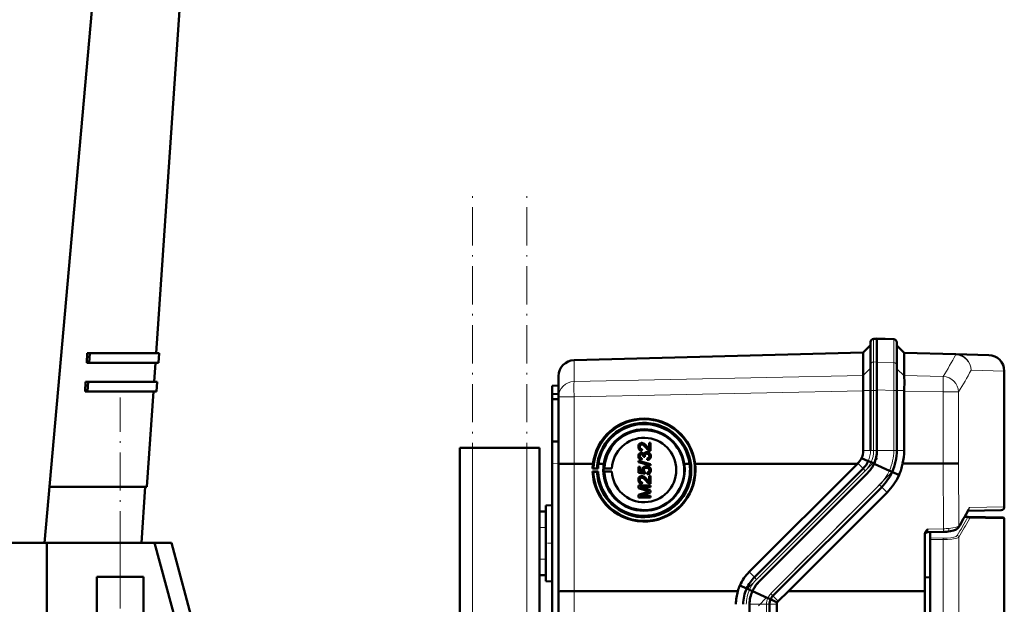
# Model space of a CAD drawing. Extents: x -2065 to 2446, y -2260 to 958.
# Tile 49 of 63: x 458 to 768, y 102 to 286. Entities that reach past the tile are written whole.
import ezdxf

# ---------------------------------------------------------------- set-up
doc = ezdxf.new("R2010")
doc.units = 0
doc.linetypes.add('DASHDOT', pattern=[18.5, 12, -3, 0.5, -3])

msp = doc.modelspace()

# ---------------------------------------------------------------- linework, layer by layer
at = {"color": 7, "lineweight": 50}
for p, q in [((466.07, 121.66), (492.07, 413.66)), ((501.14, 181.16), (513.47, 361.16)), ((727.57, 185.71), (726.53, 185.68)), ((727.56, 185.71), (727.56, 185.48)), ((732.85, 185.53), (727.56, 185.71)), ((727.57, 185.71), (727.57, 185.48)), ((723.27, 181.35), (725.57, 183.65)), ((725.57, 184.68), (725.57, 184.47)), ((725.57, 184.47), (725.57, 177.41)), ((727.56, 185.48), (727.56, 178.37)), ((727.57, 185.48), (727.57, 178.42)), ((733.81, 184.53), (733.81, 184.32)), ((733.81, 184.32), (733.81, 177.25)), ((736.1, 181.24), (733.81, 183.53)), ((479.37, 178.16), (479.53, 181.16)), ((479.53, 181.16), (480.33, 181.16)), ((480.33, 181.16), (480.16, 178.16)), ((480.33, 181.16), (502.14, 181.16)), ((501.94, 178.16), (502.14, 181.16)), ((632.43, 178.97), (723.27, 181.35)), ((723.27, 181.22), (723.27, 174.19)), ((736.1, 181.24), (752.3, 180.82)), ((736.1, 181.11), (736.1, 181.12)), ((736.1, 181.11), (736.1, 174.1)), ((752.3, 180.82), (762.69, 180.54)), ((480.16, 178.16), (479.37, 178.16)), ((480.16, 178.16), (501.94, 178.16)), ((500.53, 172.16), (500.94, 178.16)), ((725.57, 177.41), (725.57, 169.41)), ((727.56, 169.61), (727.56, 178.37)), ((727.57, 178.42), (727.57, 169.41)), ((733.81, 169.46), (733.81, 177.25)), ((627.57, 167.43), (627.57, 173.97)), ((723.26, 174.17), (723.25, 173.86)), ((723.26, 174.17), (723.27, 174.19)), ((767.56, 132.88), (767.56, 175.55)), ((478.88, 169.16), (479.04, 172.16)), ((479.04, 172.16), (479.84, 172.16)), ((479.84, 172.16), (479.67, 169.16)), ((479.84, 172.16), (501.53, 172.16)), ((501.32, 169.16), (501.53, 172.16)), ((625.57, 170.89), (627.57, 170.96)), ((625.57, 170.89), (625.57, 168.3)), ((723.24, 171.01), (723.26, 169.41)), ((479.67, 169.16), (478.88, 169.16)), ((479.67, 169.16), (501.32, 169.16)), ((498.27, 139.16), (500.32, 169.16)), ((625.57, 168.3), (627.57, 168.39)), ((625.57, 168.3), (625.57, 166.7)), ((627.57, 146.36), (627.57, 167.43)), ((723.27, 169.32), (723.26, 169.41)), ((723.27, 169.32), (723.27, 150.61)), ((725.57, 169.41), (725.57, 150.61)), ((727.56, 169.61), (727.56, 150.61)), ((727.57, 169.41), (727.57, 150.61)), ((733.81, 169.46), (733.81, 150.61)), ((736.1, 169.23), (736.1, 169.41)), ((736.1, 169.23), (736.1, 150.61)), ((625.57, 166.7), (625.57, 153.39)), ((625.57, 166.7), (627.57, 166.67)), ((625.57, 153.39), (627.57, 153.46)), ((625.57, 146.4), (625.57, 153.39)), ((653.08, 151.77), (653.09, 151.77)), ((653.7, 152.48), (653.71, 152.47)), ((654.09, 152.91), (654.09, 152.9)), ((655.28, 151.9), (655.99, 151.14)), ((655.28, 151.9), (655.28, 151.9)), ((655.99, 151.14), (655.99, 153.02)), ((655.99, 153.02), (656.48, 153.02)), ((656.48, 153.02), (656.48, 150.5)), ((656.48, 153.02), (656.49, 153.02)), ((656.49, 153.02), (656.49, 150.5)), ((596.57, -334.39), (596.57, 151.46)), ((600.57, 151.46), (596.57, 151.46)), ((617.57, 151.46), (600.57, 151.46)), ((621.57, 151.46), (617.57, 151.46)), ((621.57, 131.46), (621.57, 151.46)), ((653.08, 148.83), (653.09, 148.82)), ((653.37, 150.62), (653.38, 150.62)), ((653.63, 149.41), (653.64, 149.41)), ((653.77, 151.04), (653.72, 150.55)), ((653.72, 150.55), (653.73, 150.55)), ((653.78, 151.04), (653.73, 150.55)), ((653.77, 151.04), (653.78, 151.04)), ((653.87, 149.87), (653.88, 149.86)), ((654.21, 148.62), (654.22, 148.69)), ((654.66, 148.57), (654.21, 148.62)), ((654.21, 148.62), (654.22, 148.62)), ((654.67, 148.57), (654.22, 148.62)), ((654.61, 148.89), (654.61, 148.89)), ((654.66, 148.57), (654.67, 148.57)), ((655.32, 149.61), (655.33, 149.61)), ((655.71, 150.05), (655.72, 150.04)), ((656.14, 150.55), (656.15, 150.55)), ((656.48, 150.5), (656.49, 150.5)), ((656.53, 148.83), (656.54, 148.83)), ((625.57, 146.4), (625.57, 57.39)), ((627.57, 106.38), (627.57, 146.36)), ((632.43, 146.43), (635.34, 146.43)), ((635.34, 146.45), (635.34, 146.43)), ((638.38, 146.45), (635.34, 146.45)), ((636, 146.43), (638.38, 146.43)), ((636, 146.43), (638.38, 146.43)), ((640.1, 146.45), (641.79, 146.45)), ((640.1, 146.43), (641.79, 146.43)), ((640.1, 146.43), (641.79, 146.43)), ((652.63, 147.4), (656.48, 146.32)), ((652.63, 146.99), (652.63, 147.4)), ((656.48, 145.91), (652.63, 146.99)), ((652.63, 146.99), (652.64, 146.99)), ((656.49, 145.91), (652.64, 146.99)), ((652.68, 145.46), (653.18, 145.46)), ((652.68, 143.63), (652.68, 145.46)), ((653.18, 145.46), (653.18, 144.04)), ((653.18, 145.46), (653.18, 144.04)), ((653.18, 145.46), (653.18, 145.46)), ((653.4, 147.74), (653.4, 147.74)), ((653.67, 148.18), (653.62, 147.68)), ((653.62, 147.68), (653.63, 147.68)), ((653.68, 148.18), (653.63, 147.68)), ((653.67, 148.18), (653.68, 148.18)), ((655.45, 147.64), (655.4, 148.13)), ((655.45, 147.64), (655.46, 147.63)), ((655.66, 145.58), (655.67, 145.58)), ((656.07, 145.37), (656.07, 145.36)), ((656.48, 146.32), (656.48, 145.91)), ((656.48, 146.32), (656.49, 146.31)), ((656.48, 145.91), (656.49, 145.91)), ((656.49, 146.31), (656.49, 145.91)), ((668.73, 146.45), (667.03, 146.45)), ((667.03, 146.44), (668.73, 146.44)), ((667.04, 146.43), (668.73, 146.43)), ((668.73, 146.45), (668.73, 146.44)), ((670.44, 146.44), (676.62, 146.45)), ((670.44, 146.45), (684.86, 146.45)), ((670.45, 146.43), (676.62, 146.43)), ((676.62, 146.43), (676.62, 146.45)), ((684.86, 146.45), (721.41, 146.46)), ((687.42, 112.47), (721.41, 146.46)), ((721.41, 146.46), (721.56, 146.61)), ((724.85, 147.29), (722.75, 148.24)), ((725.74, 146.89), (724.86, 147.29)), ((726.68, 146.46), (725.74, 146.89)), ((731.46, 144.27), (726.65, 146.46)), ((735.63, 146.47), (748.38, 146.47)), ((638.26, 143.97), (638.54, 143.9)), ((639.98, 143.97), (638.26, 143.97)), ((638.54, 145), (638.27, 144.98)), ((638.27, 144.98), (639.98, 144.98)), ((639.65, 144.99), (638.54, 145)), ((638.54, 143.9), (639.65, 143.93)), ((639.98, 144.98), (639.65, 144.99)), ((639.65, 143.93), (639.98, 143.97)), ((641.95, 144.99), (641.7, 144.97)), ((641.7, 144.97), (644.32, 144.97)), ((641.7, 143.97), (641.95, 143.92)), ((644.32, 143.97), (641.7, 143.97)), ((644.32, 144.97), (641.95, 144.99)), ((641.95, 143.92), (644.32, 143.97)), ((654.66, 143.24), (652.68, 143.63)), ((652.68, 143.63), (652.69, 143.63)), ((654.67, 143.24), (652.69, 143.63)), ((653.18, 144.04), (654.17, 143.84)), ((654.09, 142.53), (654.09, 142.53)), ((654.36, 144.39), (654.37, 144.39)), ((654.71, 143.73), (654.66, 143.24)), ((654.66, 143.24), (654.67, 143.24)), ((654.72, 143.73), (654.67, 143.24)), ((654.71, 143.73), (654.72, 143.73)), ((655.19, 145.17), (655.2, 145.16)), ((655.45, 143.19), (655.4, 143.68)), ((655.45, 143.19), (655.46, 143.19)), ((655.99, 140.76), (655.99, 142.65)), ((655.99, 142.65), (656.48, 142.65)), ((656.48, 142.65), (656.48, 140.13)), ((656.48, 142.65), (656.49, 142.65)), ((656.49, 142.65), (656.49, 140.13)), ((656.53, 144.39), (656.54, 144.39)), ((723.22, 144.95), (689.08, 110.81)), ((724.63, 143.53), (690.49, 109.39)), ((724.64, 143.53), (690.49, 109.39)), ((732.34, 143.87), (731.46, 144.27)), ((734.52, 142.89), (732.35, 143.87)), ((467.62, 139.16), (498.27, 139.16)), ((496.57, 121.66), (497.76, 139.16)), ((652.63, 139.58), (656.48, 139.59)), ((652.63, 138.77), (652.63, 139.58)), ((653.08, 141.4), (653.09, 141.4)), ((653.37, 140.25), (653.38, 140.25)), ((653.7, 142.1), (653.71, 142.1)), ((653.77, 140.67), (653.72, 140.18)), ((653.72, 140.18), (653.73, 140.17)), ((653.78, 140.67), (653.73, 140.18)), ((653.77, 140.67), (653.78, 140.67)), ((655.28, 141.53), (655.99, 140.77)), ((655.28, 141.53), (655.28, 141.53)), ((656.14, 140.18), (656.15, 140.18)), ((656.48, 140.13), (656.49, 140.13)), ((656.48, 139.59), (656.48, 139.04)), ((656.48, 139.59), (656.49, 139.58)), ((656.49, 139.58), (656.49, 139.04)), ((655.29, 137.92), (652.63, 138.77)), ((652.63, 138.77), (652.64, 138.77)), ((652.63, 136.7), (655.34, 137.56)), ((652.63, 135.88), (652.63, 136.7)), ((655.3, 137.92), (652.64, 138.77)), ((656.49, 139.04), (653.23, 139.04)), ((653.23, 139.04), (656.48, 138.01)), ((656.48, 139.04), (653.23, 139.04)), ((656.48, 137.45), (653.23, 136.42)), ((656.49, 137.44), (653.23, 136.42)), ((653.23, 136.42), (656.48, 136.42)), ((655.29, 137.92), (655.3, 137.92)), ((656.48, 139.04), (656.49, 139.04)), ((656.48, 138.01), (656.48, 137.45)), ((656.48, 138.01), (656.49, 138.01)), ((656.48, 137.45), (656.49, 137.44)), ((656.48, 136.42), (656.48, 135.88)), ((656.48, 136.42), (656.49, 136.42)), ((656.49, 138.01), (656.49, 137.44)), ((656.49, 136.42), (656.49, 135.88)), ((729.05, 139.12), (694.91, 104.97)), ((730.74, 137.43), (699.78, 106.47)), ((623.57, 133.36), (625.57, 133.41)), ((623.57, 133.36), (625.57, 133.41)), ((623.57, 109.57), (623.57, 133.36)), ((656.48, 135.88), (652.63, 135.88)), ((652.63, 135.88), (652.64, 135.88)), ((656.49, 135.88), (652.64, 135.88)), ((656.48, 135.88), (656.49, 135.88)), ((621.57, 131.46), (623.57, 131.46)), ((621.57, 126.46), (621.57, 131.46)), ((623.57, 126.46), (623.57, 131.46)), ((766.58, 131.88), (756.15, 131.7)), ((755.12, 129.81), (756.22, 129.79)), ((756.22, 129.79), (767.07, 129.6)), ((767.57, 129.1), (767.57, 57.97)), ((621.57, 126.46), (621.57, 116.46)), ((623.57, 126.46), (623.57, 116.46)), ((742.56, 106.48), (742.56, 124.2)), ((743.54, 124.94), (748.45, 125.06)), ((744.28, 124.96), (744.28, 123.16)), ((436.14, 121.66), (466.9, 121.66)), ((466.9, 87.86), (466.9, 121.66)), ((466.9, 121.66), (489.9, 121.66)), ((489.9, 121.66), (500.65, 121.66)), ((500.65, 121.66), (509.81, 87.86)), ((500.65, 121.66), (505.96, 121.66)), ((505.96, 121.66), (516.07, 83.96)), ((744.28, 122.68), (744.28, 123.16)), ((744.28, 122.68), (744.28, -9.73)), ((621.57, 111.46), (621.57, 116.46)), ((623.57, 111.46), (623.57, 116.46)), ((621.57, 1.46), (621.57, 111.46)), ((621.57, 111.46), (623.57, 111.46)), ((482.6, 110.96), (495.07, 110.96)), ((482.6, 98.46), (482.6, 110.96)), ((495.07, 110.96), (497.2, 110.96)), ((497.2, 98.46), (497.2, 110.96)), ((623.57, 109.57), (625.57, 109.52)), ((686.65, 107.29), (684.51, 108.26)), ((742.56, 110.78), (744.28, 110.8)), ((627.57, 6.55), (627.57, 106.38)), ((683.88, 106.46), (632.43, 106.44)), ((687.53, 106.89), (686.65, 107.29)), ((688.47, 106.46), (687.53, 106.89)), ((693.26, 104.27), (688.45, 106.46)), ((699.78, 106.47), (696.54, 103.35)), ((742.56, 106.48), (699.78, 106.47)), ((742.56, 6.45), (742.56, 106.48)), ((687.56, 10.61), (687.56, 102.32)), ((694.14, 103.88), (693.26, 104.27)), ((693.81, 10.61), (693.81, 102.32)), ((696.23, 102.93), (694.14, 103.88)), ((696.1, 102.32), (696.1, 10.61))]:
    msp.add_line(p, q, dxfattribs=at)
at = {"color": 7, "linetype": 'DASHDOT', "lineweight": 18}
for p, q in [((600.57, -728.54), (600.57, 231.46)), ((617.57, -728.54), (617.57, 231.46)), ((489.9, -379.99), (489.9, 167.27)), ((727.75, 148.06), (685.96, 106.28)), ((732.17, 143.65), (690.38, 101.86))]:
    msp.add_line(p, q, dxfattribs=at)
at = {"color": 7, "lineweight": 18}
for p, q in [((726.53, 185.68), (726.53, 185.44)), ((723.27, 181.23), (725.57, 183.47)), ((726.53, 185.44), (727.57, 185.48)), ((726.53, 185.44), (726.53, 178.38)), ((732.85, 185.3), (727.56, 185.48)), ((732.85, 185.53), (732.85, 185.3)), ((732.85, 185.3), (732.85, 178.23)), ((736.1, 181.12), (733.81, 183.35)), ((723.27, 181.22), (632.43, 178.84)), ((752.3, 180.69), (736.1, 181.11)), ((632.43, 178.97), (632.43, 178.84)), ((632.43, 172.3), (632.43, 178.84)), ((723.26, 174.17), (725.57, 176.41)), ((727.57, 178.42), (726.53, 178.38)), ((726.53, 178.38), (726.53, 169.41)), ((727.56, 178.37), (732.85, 178.23)), ((736.1, 174.06), (733.81, 176.29)), ((632.43, 172.3), (723.27, 174.19)), ((736.1, 174.1), (748.38, 173.84)), ((767.56, 175.55), (757.14, 175.82)), ((632.43, 167.43), (627.57, 167.43)), ((723.27, 169.32), (632.43, 167.43)), ((632.43, 146.43), (632.43, 167.43)), ((723.26, 169.41), (725.57, 169.41)), ((725.57, 169.41), (726.53, 169.41)), ((726.53, 169.41), (726.53, 150.61)), ((726.53, 169.41), (727.57, 169.41)), ((732.85, 169.46), (727.56, 169.61)), ((732.85, 169.46), (732.85, 150.61)), ((732.85, 169.46), (733.81, 169.46)), ((736.1, 169.41), (733.81, 169.41)), ((748.38, 168.97), (736.1, 169.23)), ((748.38, 146.47), (748.38, 168.97)), ((753.2, 168.97), (748.38, 168.97)), ((753.2, 168.97), (753.2, 146.54)), ((600.57, -334.39), (600.57, 151.46)), ((617.57, -281.4), (617.57, 151.46)), ((725.57, 150.61), (723.27, 150.61)), ((725.57, 150.61), (726.53, 150.61)), ((726.53, 150.61), (727.57, 150.61)), ((732.85, 150.61), (727.56, 150.61)), ((732.85, 150.61), (733.81, 150.61)), ((736.1, 150.61), (733.81, 150.61)), ((627.57, 146.47), (625.57, 146.4)), ((632.43, 106.44), (632.43, 146.43)), ((723.22, 144.95), (721.56, 146.61)), ((724.85, 147.29), (724.85, 147.29)), ((748.45, 126.03), (748.38, 146.47)), ((753.2, 146.54), (753.27, 126.92)), ((723.9, 144.27), (689.76, 110.12)), ((723.22, 144.95), (723.9, 144.27)), ((732.35, 143.87), (732.34, 143.87)), ((728.37, 139.8), (694.23, 105.66)), ((728.37, 139.8), (729.05, 139.12)), ((730.74, 137.43), (729.05, 139.12)), ((756.63, 132.69), (767.56, 132.88)), ((756.09, 129.66), (755.05, 129.68)), ((767.57, 129.1), (756.71, 129.29)), ((621.57, 126.46), (623.57, 126.46)), ((743.54, 125.91), (748.45, 126.03)), ((489.9, 110.96), (489.9, 121.66)), ((744.28, 123.16), (748.41, 123.11)), ((748.41, 122.62), (744.28, 122.68)), ((748.41, -9.68), (748.41, 122.62)), ((753.27, 123.44), (753.27, -10.49)), ((621.57, 116.46), (623.57, 116.46)), ((689.08, 110.81), (687.42, 112.47)), ((689.08, 110.81), (689.76, 110.12)), ((632.43, 6.48), (632.43, 106.44)), ((686.65, 107.29), (686.65, 107.29)), ((694.23, 105.66), (694.91, 104.97)), ((692.85, 102.32), (687.56, 102.32)), ((692.85, 10.61), (692.85, 102.32)), ((692.85, 102.32), (693.81, 102.32)), ((696.1, 102.32), (693.81, 102.32)), ((694.14, 103.88), (694.14, 103.88)), ((696.54, 103.35), (694.91, 104.97))]:
    msp.add_line(p, q, dxfattribs=at)
at = {"color": 7, "linetype": 'DASHDOT', "lineweight": 18, "ltscale": 0.060001}
for p, q in [((621.37, 126.46), (623.77, 126.46)), ((623.37, 121.46), (625.77, 121.46)), ((621.37, 116.46), (623.77, 116.46))]:
    msp.add_line(p, q, dxfattribs=at)
at = {"color": 7, "lineweight": 18}
for points in [[(732.85, 178.23), (732.86, 175.11), (732.85, 169.46)], [(752.74, 126.6), (753.08, 126.75), (753.27, 126.92)], [(743.54, 125.91), (743.53, 125.04), (743.53, 124.95), (743.54, 124.94), (743.54, 124.94), (743.54, 124.94)], [(748.41, 123.11), (749.63, 123.13), (750.8, 123.23), (751.76, 123.41), (752.14, 123.53), (752.44, 123.65), (752.66, 123.78), (752.78, 123.92)], [(750.17, 126.12), (751.4, 126.28), (752.16, 126.43), (752.74, 126.6)], [(753.27, 123.44), (753.16, 123.32), (752.98, 123.21), (752.62, 123.06), (752.16, 122.93), (751.04, 122.74), (749.75, 122.64), (748.41, 122.62)], [(689.76, 110.12), (689.23, 109.55), (688.74, 108.95), (688.3, 108.3), (687.89, 107.61), (687.53, 106.89)]]:
    msp.add_lwpolyline(points, dxfattribs=at)
at = {"color": 7, "lineweight": 50}
for points in [[(736.1, 169.41), (736.17, 172.39), (736.14, 173.61), (736.1, 174.06)], [(669.26, 144.47), (669.19, 145.88), (668.99, 147.27), (668.7, 148.48), (668.32, 149.66), (667.95, 150.54), (667.39, 151.67), (666.65, 152.86), (665.92, 153.83), (665.38, 154.46), (664.44, 155.4), (663.44, 156.23), (662.26, 157.05), (661.32, 157.58), (660.16, 158.13), (658.84, 158.61), (657.48, 158.96), (656.57, 159.12), (655.24, 159.25), (653.9, 159.26), (652.81, 159.18), (651.51, 158.97), (650.57, 158.75), (649.66, 158.47), (649.06, 158.25), (648.41, 157.98), (647.27, 157.41), (646.79, 157.13), (645.58, 156.32), (644.46, 155.39), (643.56, 154.49), (642.74, 153.52), (642.19, 152.76), (641.47, 151.58), (640.85, 150.32), (640.4, 149.14), (640.06, 147.95), (639.82, 146.7), (639.71, 145.85), (639.65, 144.99)], [(652.63, 151.78), (652.67, 152.14), (652.8, 152.47), (652.97, 152.68), (653.19, 152.84), (653.53, 152.96), (653.7, 152.97)], [(653.37, 150.62), (653.11, 150.75), (652.89, 150.95), (652.74, 151.21), (652.67, 151.42), (652.63, 151.78)], [(653.7, 152.48), (653.49, 152.44), (653.31, 152.33), (653.18, 152.17), (653.1, 151.98), (653.08, 151.77)], [(653.08, 151.77), (653.14, 151.43), (653.23, 151.28), (653.36, 151.16), (653.52, 151.08)], [(653.71, 152.47), (653.5, 152.44), (653.36, 152.36), (653.22, 152.23), (653.14, 152.07), (653.09, 151.77)], [(653.09, 151.77), (653.11, 151.55), (653.17, 151.38), (653.34, 151.17), (653.53, 151.08)], [(655.04, 151.44), (654.75, 151.78), (654.43, 152.11), (654.2, 152.3), (653.93, 152.44)], [(654.09, 152.91), (654.37, 152.77), (654.74, 152.48), (655.07, 152.14), (655.28, 151.9)], [(654.09, 152.9), (654.33, 152.79), (654.59, 152.62), (655, 152.22), (655.28, 151.9)], [(655.28, 151.9), (655.68, 151.42), (655.99, 151.14)], [(652.63, 148.81), (652.67, 149.14), (652.8, 149.44), (653.01, 149.69), (653.3, 149.85), (653.61, 149.91)], [(653.4, 147.74), (653.14, 147.86), (652.92, 148.04), (652.79, 148.21), (652.7, 148.4), (652.64, 148.67), (652.63, 148.81)], [(653.63, 149.41), (653.45, 149.39), (653.29, 149.3), (653.13, 149.09), (653.08, 148.83)], [(653.08, 148.83), (653.12, 148.59), (653.19, 148.44), (653.3, 148.32), (653.52, 148.21)], [(653.64, 149.41), (653.46, 149.39), (653.25, 149.25), (653.12, 149.04), (653.09, 148.82)], [(653.09, 148.82), (653.11, 148.63), (653.18, 148.46), (653.31, 148.33), (653.53, 148.21)], [(654.22, 148.69), (654.19, 148.94), (654.13, 149.1), (654.03, 149.24), (653.83, 149.38)], [(653.87, 149.87), (654.03, 149.79), (654.17, 149.68), (654.38, 149.38)], [(653.88, 149.86), (654.16, 149.7), (654.29, 149.55), (654.38, 149.39)], [(654.38, 149.38), (654.46, 149.63), (654.62, 149.84), (654.83, 149.99), (655.07, 150.08), (655.33, 150.11)], [(655.33, 149.61), (655.1, 149.58), (654.93, 149.5), (654.73, 149.3), (654.62, 149.03), (654.61, 148.89)], [(655.32, 149.61), (655.1, 149.58), (654.89, 149.48), (654.81, 149.4), (654.67, 149.22), (654.61, 149), (654.61, 148.89)], [(656.14, 150.55), (655.88, 150.67), (655.53, 150.91), (655.04, 151.44)], [(655.4, 148.13), (655.61, 148.19), (655.81, 148.29), (656.03, 148.53), (656.09, 148.85)], [(656.53, 148.83), (656.49, 148.48), (656.34, 148.15), (656.1, 147.89), (655.95, 147.79), (655.62, 147.66), (655.45, 147.64)], [(656.54, 148.83), (656.5, 148.48), (656.41, 148.25), (656.27, 148.04), (656, 147.81), (655.66, 147.67), (655.46, 147.63)], [(656.09, 148.85), (656.07, 149.04), (656.01, 149.21), (655.9, 149.37), (655.68, 149.53), (655.6, 149.57)], [(655.71, 150.05), (655.93, 149.95), (656.12, 149.81), (656.32, 149.57), (656.43, 149.37), (656.5, 149.14), (656.53, 148.83)], [(655.72, 150.04), (655.95, 149.93), (656.16, 149.77), (656.32, 149.58), (656.49, 149.22), (656.54, 148.83)], [(627.57, 146.36), (627.57, 146.37), (627.57, 146.37), (627.57, 146.37), (627.64, 146.38), (628.2, 146.4), (629.36, 146.42), (632.43, 146.43)], [(653.92, 144.53), (653.98, 144.9), (654.17, 145.23), (654.45, 145.47), (654.8, 145.62), (655.16, 145.66)], [(656.07, 145.37), (656.31, 145.13), (656.42, 144.93), (656.5, 144.72), (656.53, 144.39)], [(656.07, 145.36), (656.24, 145.21), (656.38, 145.03), (656.47, 144.83), (656.53, 144.61), (656.54, 144.39)], [(750.09, 146.48), (752.84, 146.52), (753.2, 146.54)], [(652.63, 141.41), (652.67, 141.77), (652.8, 142.1), (652.97, 142.31), (653.19, 142.47), (653.53, 142.59), (653.7, 142.6)], [(654.17, 143.84), (654.02, 144.1), (653.93, 144.38), (653.92, 144.53)], [(654.09, 142.53), (654.33, 142.42), (654.59, 142.25), (655, 141.85), (655.28, 141.53)], [(654.09, 142.53), (654.37, 142.4), (654.74, 142.11), (655.07, 141.77), (655.28, 141.53)], [(655.19, 145.17), (654.94, 145.14), (654.81, 145.11), (654.59, 144.97), (654.5, 144.88), (654.39, 144.64), (654.36, 144.39)], [(654.36, 144.39), (654.41, 144.09), (654.53, 143.89), (654.71, 143.73)], [(655.2, 145.16), (654.95, 145.14), (654.68, 145.04), (654.48, 144.83), (654.4, 144.65), (654.37, 144.39)], [(654.37, 144.39), (654.38, 144.23), (654.49, 143.94), (654.72, 143.73)], [(655.4, 143.68), (655.61, 143.73), (655.81, 143.83), (655.9, 143.9), (656.06, 144.18), (656.09, 144.39)], [(656.53, 144.39), (656.52, 144.21), (656.43, 143.86), (656.35, 143.7), (656.11, 143.44), (655.79, 143.27), (655.45, 143.19)], [(656.54, 144.39), (656.5, 144.03), (656.35, 143.69), (656.08, 143.41), (655.85, 143.28), (655.46, 143.19)], [(656.09, 144.39), (656.04, 144.67), (655.96, 144.84), (655.82, 144.98), (655.57, 145.11)], [(653.37, 140.25), (653.11, 140.38), (652.89, 140.58), (652.74, 140.83), (652.67, 141.05), (652.63, 141.41)], [(653.7, 142.1), (653.49, 142.07), (653.31, 141.96), (653.18, 141.8), (653.1, 141.61), (653.08, 141.4)], [(653.08, 141.4), (653.14, 141.06), (653.23, 140.91), (653.36, 140.79), (653.52, 140.71)], [(653.71, 142.1), (653.5, 142.07), (653.36, 141.99), (653.22, 141.86), (653.14, 141.7), (653.09, 141.4)], [(653.09, 141.4), (653.11, 141.18), (653.17, 141.01), (653.34, 140.8), (653.53, 140.71)], [(655.04, 141.07), (654.75, 141.41), (654.43, 141.74), (654.2, 141.93), (653.93, 142.07)], [(656.14, 140.18), (655.88, 140.3), (655.53, 140.54), (655.04, 141.07)], [(655.28, 141.53), (655.68, 141.05), (655.99, 140.76)], [(742.56, 124.2), (742.59, 124.5), (742.69, 124.8), (742.83, 125.08), (743.18, 125.54), (743.54, 125.91)], [(752.27, 125.69), (751.6, 125.46), (750.63, 125.25), (749.92, 125.15)], [(753.14, 126.4), (752.86, 126.07), (752.46, 125.79), (752.27, 125.69)], [(690.49, 109.39), (690.01, 108.88), (689.57, 108.33), (689.17, 107.75), (688.8, 107.12), (688.47, 106.46)], [(627.57, 106.38), (627.57, 106.38), (627.57, 106.38), (627.57, 106.38), (627.64, 106.39), (628.2, 106.41), (629.36, 106.43), (632.43, 106.44)]]:
    msp.add_lwpolyline(points, dxfattribs=at)
for centre, radius, start, end in [((726.57, 184.68), 1, 92, 180), ((732.81, 184.53), 1, 0, 88), ((762.56, 175.55), 5, 0, 88.5), ((632.57, 173.97), 5, 91.5, 180), ((654.41, 144.49), 16.15, 6.9564, 173.0436), ((654.41, 144.45), 14.45, 7.965, 172.0349), ((654.48, 144.46), 15.94, 359.9991, 133.5258), ((654.48, 144.45), 15.96, 133.5177, 178.0139), ((654.41, 144.49), 12.77, 8.8275, 171.1724), ((654.49, 144.45), 12.55, 77.6984, 177.5213), ((654.48, 144.46), 12.54, 0.013, 77.6766), ((653.7, 151.75), 1.22, 71.416, 89.9785), ((653.7, 151.76), 0.712, 71.1045, 89.7698), ((653.71, 151.76), 0.709, 71.4625, 89.7956), ((653.85, 152.08), 1.53, 252.0665, 265.2731), ((653.85, 152.08), 1.53, 252.0738, 265.2685), ((653.76, 151.85), 0.804, 252.5173, 270.6985), ((653.62, 149.09), 0.815, 72.179, 90.3814), ((653.64, 148.79), 0.625, 72.329, 90.8793), ((653.65, 148.78), 0.634, 73.0345, 90.7871), ((655.85, 148.93), 1.24, 181.999, 197.0346), ((655.85, 148.93), 1.24, 182.0274, 197.0138), ((655.33, 148.75), 0.86, 71.8999, 90.5102), ((655.34, 148.92), 1.19, 71.6978, 90.7047), ((655.34, 148.75), 0.859, 72.0728, 90.5088), ((656.46, 151.47), 0.972, 251.216, 271.7364), ((656.46, 151.47), 0.973, 251.2257, 271.7309), ((717.58, 150.6), 5.69, 335.4939, 0.0252), ((717.68, 150.61), 9.88, 335.2248, 0.0026), ((717.44, 150.61), 10.12, 335.8313, 359.9948), ((717.62, 150.61), 16.19, 335.437, 0.0015), ((717.56, 150.61), 18.54, 347.0991, 0.0004), ((654.42, 144.44), 16.17, 172.9148, 178.0694), ((654.42, 144.53), 14.45, 172.4425, 178.2107), ((654.42, 144.44), 12.79, 171.0625, 179.8847), ((653.93, 149.4), 1.75, 252.2239, 259.8155), ((653.95, 149.44), 1.79, 252.3357, 259.7452), ((653.82, 149.17), 0.998, 252.3354, 261.3286), ((655.18, 144.11), 1.55, 71.9099, 90.5756), ((655.24, 144.3), 1.35, 51.9924, 71.6896), ((655.24, 144.3), 1.35, 51.999, 71.6506), ((654.4, 144.46), 12.79, 0.0635, 8.8594), ((654.41, 144.55), 14.45, 359.7065, 7.4796), ((654.4, 144.46), 16.17, 0.0626, 7.0057), ((717.56, 150.77), 5.78, 313.9422, 334.1191), ((717.5, 150.67), 8.09, 315.0122, 335.3255), ((717.69, 150.48), 9.82, 314.9833, 335.8458), ((717.43, 150.73), 10.18, 315.022, 335.211), ((717.59, 150.09), 18.4, 336.9429, 348.6327), ((747.64, 498.32), 351.85, 270.1202, 270.3992), ((654.4, 144.43), 16.14, 181.6629, 274.3889), ((654.45, 144.46), 14.8, 182.0365, 193.1576), ((654.4, 144.53), 14.43, 182.2328, 274.9104), ((654.4, 144.44), 12.77, 179.8723, 270.0038), ((654.49, 144.45), 12.55, 182.4194, 193.5066), ((653.7, 141.37), 1.22, 71.416, 89.9785), ((654.4, 144.46), 12.79, 270.0139, 0.0575), ((654.45, 144.46), 14.81, 270.9979, 359.999), ((654.47, 144.45), 15.95, 270.964, 0.0057), ((654.48, 144.45), 12.55, 271.1756, 0.0047), ((655.21, 143.96), 1.21, 72.5659, 90.8378), ((655.22, 143.96), 1.21, 72.864, 90.8167), ((654.4, 144.46), 16.17, 274.3928, 0.0565), ((654.4, 144.55), 14.45, 274.9142, 359.688), ((717.62, 150.55), 16.16, 314.9955, 335.6224), ((717.54, 150.62), 18.66, 315.0077, 335.5133), ((654.47, 144.44), 15.94, 193.0735, 270.9484), ((654.45, 144.45), 14.8, 193.1459, 270.9829), ((654.48, 144.44), 12.54, 193.4987, 271.1604), ((653.85, 141.71), 1.53, 252.0665, 265.2731), ((653.85, 141.71), 1.53, 252.0738, 265.2685), ((653.76, 141.48), 0.804, 252.5173, 270.6985), ((653.7, 141.39), 0.712, 71.1045, 89.7698), ((653.71, 141.39), 0.709, 71.4625, 89.7956), ((656.46, 141.1), 0.972, 251.216, 271.7364), ((656.46, 141.1), 0.973, 251.2257, 271.7309), ((663.9, 164.67), 28.1, 252.1564, 253.4621), ((664.1, 165.28), 28.74, 252.1717, 253.448), ((665.01, 107.12), 31.94, 106.5752, 107.6363), ((650.21, 188.48), 120.2, 328.9047, 332.0096), ((652.68, 187.12), 117.38, 330.7734, 331.828), ((766.56, 132.88), 1, 270.9993, 360), ((767.07, 129.1), 0.5, 0.0001, 89.0014), ((743.56, 123.94), 1, 91.3563, 180.0007), ((748.07, 142.25), 17.2, 271.2704, 276.1564), ((697.57, 102.32), 14.36, 134.9989, 155.5165), ((697.54, 102.72), 14.16, 156.9444, 164.6731), ((697.5, 102.38), 11.91, 135.0034, 155.6664), ((697.68, 102.2), 10.17, 134.9943, 155.212), ((697.57, 102.32), 14.3, 163.1695, 179.9984), ((697.5, 102.32), 11.93, 155.3876, 180.0088), ((697.69, 102.32), 10.13, 155.8478, 179.9837), ((697.43, 102.32), 9.87, 155.2023, 180.0177), ((697.63, 102.32), 3.82, 155.9472, 179.9755), ((697.62, 102.27), 3.83, 134.9848, 155.1319), ((697.55, 102.32), 1.45, 155.3414, 180.0673), ((697.55, 102.29), 1.47, 133.9021, 154.2563)]:
    msp.add_arc(centre, radius, start, end, dxfattribs=at)
at = {"color": 7, "lineweight": 18}
for centre, radius, start, end in [((653.95, 232.56), 111.19, 328.1267, 332.1928), ((658.95, 227.78), 111.09, 328.0386, 332.1118), ((717.47, 150.61), 8.09, 335.8141, 359.9961), ((717.45, 150.61), 9.08, 335.8634, 359.9942), ((717.67, 150.61), 15.17, 335.3378, 0.0024), ((717.65, 150.61), 16.16, 335.393, 0.002), ((717.47, 150.7), 8.14, 315.0199, 335.2289), ((717.43, 150.73), 9.15, 315.0245, 335.1774), ((717.68, 150.49), 15.12, 314.9894, 335.7267), ((717.65, 150.52), 16.12, 314.9927, 335.6686), ((651.23, 188.5), 119.18, 328.8885, 331.9943), ((755.62, 132.69), 1, 310.857, 0.0707), ((755.52, 132.51), 0.942, 332.0923, 1.7093), ((656.04, 183.57), 113.66, 328.3428, 331.683), ((752.33, 126.88), 0.94, 329.0127, 1.9615), ((656.54, 183.1), 113.65, 328.334, 331.6749), ((756.07, 129.15), 0.509, 2.4645, 87.7315), ((756.21, 129.29), 0.498, 359.7444, 88.7602), ((748, 150.65), 24.62, 271.0677, 275.0699), ((752.76, 123.41), 0.511, 2.6449, 87.3992), ((697.48, 102.41), 11.87, 135.0063, 155.7303), ((697.46, 102.32), 11.9, 155.3223, 180.012), ((697.44, 102.32), 10.91, 155.2364, 180.0152), ((697.67, 102.21), 4.87, 134.9795, 154.9053), ((697.69, 102.32), 4.85, 156.1854, 179.957), ((697.66, 102.32), 3.85, 156.1536, 179.9582), ((697.64, 102.24), 3.87, 134.9802, 154.9373)]:
    msp.add_arc(centre, radius, start, end, dxfattribs=at)
for centre, major_axis, ratio, start_param, end_param in [((726.57, 184.47), (-1, 0), 0.97437, 4.747296, 6.283185), ((732.81, 184.32), (-1, 0), 0.97437, 3.141593, 4.677482), ((752.17, 175.82), (-0.13, -5), 0.992889, 1.59679, 3.141593), ((752.17, 175.82), (0.13, 5), 0.002982, 6.056371, 6.280047), ((752.17, 175.82), (4.42, -2.33), 0.968463, 0.497949, 2.015969), ((632.57, 173.97), (5, 0), 0.97437, 1.596976, 3.141593), ((726.57, 177.41), (-1, 0), 0.97437, 4.747296, 6.283185), ((732.81, 177.25), (1, 0), 0.97437, 0, 1.53589), ((748.25, 168.97), (0.1, 5), 0.026171, 4.712934, 6.056293), ((748.25, 168.97), (4.25, -2.64), 0.966087, 0.571165, 2.084618), ((632.57, 167.43), (5, 0), 0.97437, 1.596976, 3.141593), ((632.57, 167.43), (-0.1, 5), 0.026171, 0.226893, 1.570251), ((756.69, 117.46), (0.07, -15.23), 0.077407, 3.142573, 3.284814), ((756.2, 124.74), (-0.02, -5.04), 0.109518, 3.140139, 3.36604), ((756.77, 117.76), (0.06, -11.53), 0.076768, 3.139791, 3.281396), ((748.43, 126.06), (0.024, -1), 0.025555, 0.000082, 1.544), ((749.81, 126.15), (0.109, -0.994), 0.366722, 6.283183, 7.790699), ((751.85, 126.61), (0.411, -0.912), 0.863083, 6.282927, 7.473776), ((748.4, 122.62), (-0.007, -0.5), 0.017451, 1.571039, 2.9147)]:
    msp.add_ellipse(centre, major_axis=major_axis, ratio=ratio, start_param=start_param, end_param=end_param, dxfattribs=at)
at = {"color": 7, "lineweight": 50}
for centre, major_axis, ratio, start_param, end_param in [((723.4, 176.35), (-0.13, 5), 0.002982, 0.002566, 0.226815), ((735.97, 176.24), (0.13, 5), 0.002982, 6.061466, 6.27809), ((723.4, 169.32), (0.1, -5), 0.026171, 3.569847, 4.039686), ((735.97, 169.23), (0.1, 5), 0.026171, 6.020704, 6.056293), ((723.4, 169.32), (0.1, -5), 0.026171, 4.039686, 4.366294), ((654.41, 144.47), (-3.2, -9.59), 0.999619, 1.892589, 4.984473), ((654.41, 144.47), (5.11, 15.33), 0.999619, 1.769783, 1.770866), ((654.41, 144.47), (-4.57, -13.71), 0.999619, 4.896843, 4.898057), ((654.41, 144.47), (4.04, 12.12), 0.999619, 1.737126, 1.738502), ((654.41, 144.47), (4.04, 12.12), 0.999619, 5.188702, 5.189186), ((654.41, 144.47), (-4.04, -12.12), 0.999619, 2.046218, 2.04711), ((654.41, 144.47), (-4.57, -13.71), 0.999619, 2.028257, 2.029083), ((654.41, 144.47), (5.11, 15.33), 0.999619, 5.155447, 5.15653), ((654.47, 144.45), (5.04, 15.13), 0.999619, 1.926831, 2.120926), ((654.43, 144.47), (4.03, 12.08), 0.999619, 1.852679, 1.931219), ((654.41, 144.47), (-3.2, -9.59), 0.999619, 5.083433, 8.175545), ((654.48, 144.45), (3.97, 11.9), 0.999619, 5.03437, 5.034599), ((654.44, 144.47), (4.69, 14.07), 0.999619, 5.033887, 5.034181), ((654.47, 144.45), (5.04, 15.13), 0.999619, 5.034181, 5.034455)]:
    msp.add_ellipse(centre, major_axis=major_axis, ratio=ratio, start_param=start_param, end_param=end_param, dxfattribs=at)

doc.saveas('drawing.dxf')
